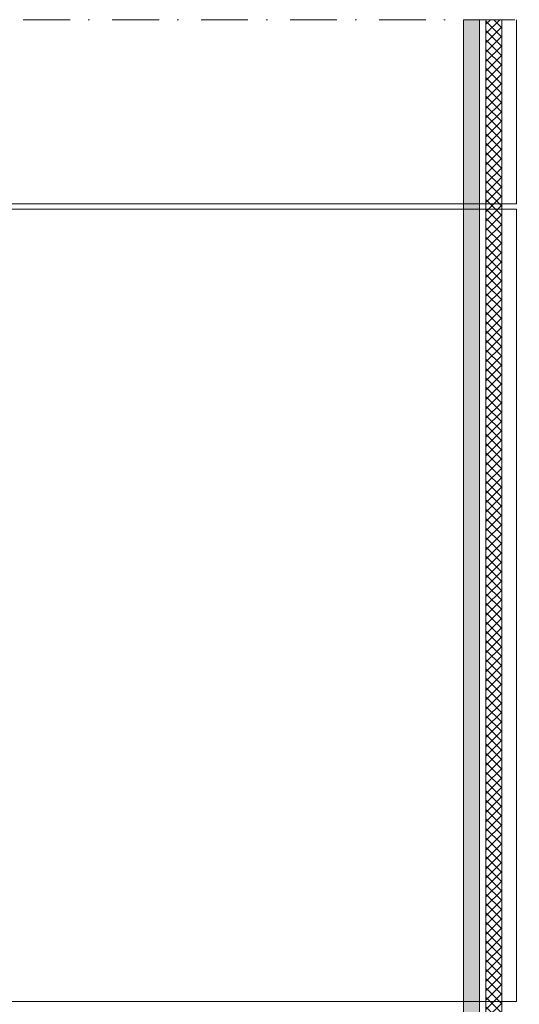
# Model space of a CAD drawing. Extents: x -106566 to -43002, y 22119 to 47619.
# Tile 7 of 24: x -85301 to -81537, y 33440 to 40858. Entities that reach past the tile are written whole.
import ezdxf

# ---------------------------------------------------------------- set-up
doc = ezdxf.new("R2010")
doc.units = 0
doc.header["$MEASUREMENT"] = 0
doc.linetypes.add('Dot & Dashed', pattern=[670.277762, 352.777767, -176.388884, 0, -141.111112])
doc.layers.add('2D Drafting - General_Pen_No__2', color=7, linetype='Continuous', lineweight=15, true_color=0x7f7f7f)
doc.layers.add('2D Drafting - General_Pen_No__5', color=7, linetype='Continuous', lineweight=25, true_color=0x40a5ff)

msp = doc.modelspace()

# ---------------------------------------------------------------- hatches: boundary and pattern name
at = {"layer": '2D Drafting - General_Pen_No__2', "linetype": 'Continuous'}
h = msp.add_hatch(dxfattribs=at)
h.set_pattern_fill('Grid_5x5_Diagonal', color=256, style=0, pattern_type=2)
h.set_pattern_definition([(45, (0, 0), (-35.35534, 35.35534), []), (135, (0, 0), (35.35534, 35.35534), [])])
h.paths.add_polyline_path([(-81787.7, 40857.78), (-81787.7, 27449.57), (-81667.7, 27449.57), (-81667.7, 40857.78)], flags=0)
at = {"layer": '2D Drafting - General_Pen_No__5', "linetype": 'Continuous'}
h = msp.add_hatch(dxfattribs=at)
h.set_pattern_fill('Beton', color=256, style=0, pattern_type=2)
h.set_pattern_definition([(45, (0, 0), (-70.71068, 70.71068), [75, -25]), (45, (7e-15, 70.71), (-70.71068, 70.71068), [75, -25])])
h.paths.add_polyline_path([(-81957.7, 40857.78), (-81957.7, 27449.57), (-81837.7, 27449.57), (-81837.7, 40857.78)], flags=0)

# ---------------------------------------------------------------- linework, layer by layer
at = {"layer": '2D Drafting - General_Pen_No__2', "linetype": 'Dot & Dashed'}
msp.add_line((-75536.44, 40857.78), (-95796.06, 40857.78), dxfattribs=at)
at = {"layer": '2D Drafting - General_Pen_No__2', "linetype": 'Continuous'}
for p, q in [((-81556.51, 40857.78), (-81556.51, 39469.57)), ((-81556.51, 39469.57), (-93526.51, 39469.57)), ((-93526.51, 39429.57), (-81556.51, 39429.57)), ((-81556.51, 39429.57), (-81556.51, 33459.57)), ((-81556.51, 33459.57), (-93526.51, 33459.57))]:
    msp.add_line(p, q, dxfattribs=at)
at = {"layer": '2D Drafting - General_Pen_No__2', "linetype": 'Continuous', "flags": 128}
for points in [[(-81957.7, 40857.78), (-81957.7, 27449.57), (-81837.7, 27449.57), (-81837.7, 40857.78)], [(-81787.7, 40857.78), (-81787.7, 27449.57), (-81667.7, 27449.57), (-81667.7, 40857.78)]]:
    msp.add_lwpolyline(points, close=True, dxfattribs=at)

doc.saveas('drawing.dxf')
